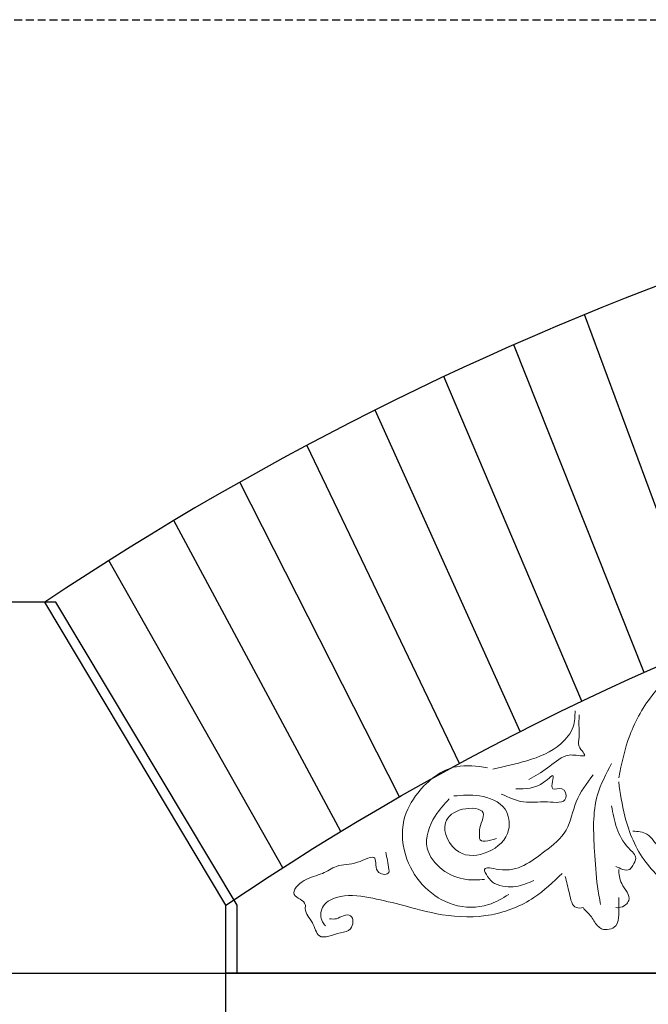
# Model space of a CAD drawing. Extents: x 0 to 286551, y -50 to 581131.
# Tile 57 of 207: x 111312 to 111820, y 559512 to 560308. Entities that reach past the tile are written whole.
import ezdxf

# ---------------------------------------------------------------- set-up
doc = ezdxf.new("R2010")
doc.units = 0
doc.header["$MEASUREMENT"] = 0
doc.linetypes.add('HIDDEN', pattern=[9.525, 6.35, -3.175])
doc.layers.add('0.13', color=5, linetype='CONTINUOUS')
doc.layers.add('0.25', color=2, linetype='CONTINUOUS')
doc.layers.add('0.15 GRIJS', color=252, linetype='CONTINUOUS', lineweight=15)
doc.layers.add('HULPLIJNEN', color=252, linetype='CONTINUOUS', plot=False)

msp = doc.modelspace()

# ---------------------------------------------------------------- linework, layer by layer
at = {"layer": '0.13'}
for points in [[(111867.56, 559802.4), (111768.35, 560069.78)], [(111816.54, 559780.4), (111711.22, 560045.46)], [(111766.13, 559757.15), (111654.75, 560019.75)], [(111716.37, 559732.64), (111598.99, 559992.65)], [(111667.29, 559706.92), (111543.98, 559964.19)], [(111618.92, 559679.99), (111489.74, 559934.39)], [(111571.3, 559651.88), (111436.31, 559903.28)], [(111524.46, 559622.61), (111383.72, 559870.88)], [(111478.41, 559592.21), (111332.01, 559837.22)]]:
    msp.add_lwpolyline(points, dxfattribs=at)
msp.add_lwpolyline([(111487.41, 559537.22), (111487.41, 559592.21), (111341.01, 559837.22), (111168.41, 559837.22), (111168.41, 559537.22), (111168.41, 559537.22)], close=True, dxfattribs=at)
msp.add_arc((112710.91, 557775.68), 2480.18, 93.61838, 123.77742, dxfattribs=at)
at = {"layer": '0.15 GRIJS'}
for points, knots in [([(111929.58, 559806.03), (111922.25, 559806.26), (111898, 559807), (111858.87, 559796.23), (111823.69, 559766.62), (111803.61, 559731.37), (111798.47, 559706.9), (111796.04, 559695.33)], [0, 0, 0, 0, 21.985392, 72.763451, 117.274259, 156.651966, 191.992207, 191.992207, 191.992207, 191.992207]), ([(111694.28, 559702.22), (111703.49, 559704.27), (111722.69, 559708.55), (111746.84, 559718.11), (111760.31, 559734.91), (111760.67, 559745.03), (111760.82, 559749.4)], [0, 0, 0, 0, 28.385672, 59.172567, 76.089332, 88.964388, 88.964388, 88.964388, 88.964388]), ([(111764.02, 559746.2), (111763.94, 559742.65), (111763.81, 559736.63), (111764.59, 559727.95), (111761.72, 559720.61), (111771.4, 559712.49), (111761.37, 559713.46), (111754.22, 559714.65), (111742.92, 559706.9), (111733.9, 559699.62), (111725.98, 559695.28), (111723.45, 559693.9)], [0, 0, 0, 0, 10.672492, 18.143172, 25.613636, 34.218914, 37.421855, 49.166079, 57.773056, 76.139065, 84.746042, 84.746042, 84.746042, 84.746042]), ([(111707.1, 559600.91), (111701.84, 559597.77), (111688.34, 559589.74), (111661.98, 559590.11), (111637.99, 559605.34), (111622.13, 559629.9), (111619.07, 559659.7), (111634.6, 559687.66), (111660.13, 559707.67), (111681.43, 559704.67), (111690, 559703.46)], [0, 0, 0, 0, 18.206201, 46.705795, 73.376036, 100.473029, 132.311197, 157.147572, 194.611509, 219.866962, 219.866962, 219.866962, 219.866962]), ([(111790.34, 559706.73), (111785.92, 559698.49), (111774.2, 559676.65), (111776.15, 559641.38), (111777.93, 559611.93), (111780.5, 559597.65), (111781.38, 559592.77)], [0, 0, 0, 0, 27.688538, 73.335431, 101.928504, 116.782094, 116.782094, 116.782094, 116.782094]), ([(111775.5, 559697.77), (111770.2, 559690.81), (111759.96, 559677.36), (111756.18, 559651.39), (111737.51, 559636.54), (111719.26, 559623.22), (111704.79, 559619.05), (111684.8, 559624.46), (111690.43, 559614.39), (111695.46, 559608.98), (111704.34, 559607.18), (111715.3, 559606.97), (111722.65, 559610.19), (111727.46, 559612.3)], [0, 0, 0, 0, 25.972991, 50.174719, 74.352811, 94.90147, 115.517258, 126.917032, 133.116391, 141.175728, 150.459648, 158.602481, 174.051472, 174.051472, 174.051472, 174.051472]), ([(111701.03, 559682.16), (111707.17, 559679.37), (111719.45, 559673.79), (111735.07, 559677.01), (111756.17, 559673.65), (111751.75, 559689.41), (111738.61, 559682.27), (111745.63, 559700.99), (111732.11, 559687.24), (111722.85, 559686.4), (111713.85, 559686.43), (111712.78, 559686.43)], [0, 0, 0, 0, 19.246558, 38.464205, 53.750407, 61.878746, 69.352488, 80.024765, 85.362108, 108.994582, 112.197523, 112.197523, 112.197523, 112.197523]), ([(111796.04, 559692.08), (111797.34, 559682.81), (111800.54, 559659.97), (111814.81, 559625.75), (111842.47, 559603.13), (111864.81, 559591.19), (111876.89, 559588.07), (111880.72, 559587.08)], [0, 0, 0, 0, 28.102527, 69.264373, 107.329053, 132.818039, 144.673621, 144.673621, 144.673621, 144.673621]), ([(111662.81, 559680.62), (111669.6, 559681.15), (111684.07, 559682.26), (111705.8, 559673.96), (111709.94, 559649.42), (111691.72, 559632.91), (111664.02, 559630.12), (111649.86, 559658.55), (111667.7, 559671.93), (111692.06, 559670.43), (111682.83, 559656.23), (111683.6, 559649.6), (111682.74, 559641.93), (111690.69, 559644.28), (111697.23, 559646.21)], [0, 0, 0, 0, 20.654241, 43.968131, 60.939952, 85.285975, 108.890731, 134.848279, 152.356819, 169.334857, 183.411586, 187.344261, 190.293606, 204.062994, 204.062994, 204.062994, 204.062994]), ([(111659.06, 559678.23), (111655.03, 559673.91), (111644.97, 559663.13), (111636.63, 559639.37), (111652.46, 559619.59), (111670.62, 559612.06), (111682.64, 559612.81), (111687.56, 559613.12)], [0, 0, 0, 0, 17.928264, 44.697764, 65.69805, 86.867704, 101.524738, 101.524738, 101.524738, 101.524738]), ([(111790.34, 559672.54), (111792.43, 559660.46), (111795.08, 559645.13), (111811.91, 559631.51), (111807.71, 559625.22), (111805.13, 559620.09), (111798.8, 559621.06), (111795.38, 559622.8), (111793.6, 559623.7)], [0, 0, 0, 0, 36.882337, 46.819146, 53.018306, 57.088757, 62.788484, 68.989534, 68.989534, 68.989534, 68.989534]), ([(111807.44, 559652.19), (111811.55, 559651.86), (111818.51, 559651.3), (111823.52, 559645.78), (111826.96, 559640.33), (111831.38, 559644.76), (111832.04, 559649.99), (111836.79, 559654.95), (111836.21, 559659.18), (111835.94, 559661.15)], [0, 0, 0, 0, 11.658671, 19.717935, 23.171872, 27.242772, 33.442131, 40.005097, 45.702674, 45.702674, 45.702674, 45.702674]), ([(111562.16, 559581.37), (111564.13, 559581.16), (111568.25, 559580.71), (111572.98, 559584.2), (111582.15, 559585.27), (111581.13, 559571.1), (111568.31, 559570.37), (111552.87, 559562.38), (111549.35, 559579.38), (111541.77, 559586.04), (111543.64, 559596.09), (111527.45, 559599.78), (111542.92, 559615.2), (111555.57, 559616.29), (111569.26, 559626.09), (111582.47, 559624.04), (111602.44, 559635.92), (111597.33, 559617.23), (111610.86, 559616.5), (111609.63, 559625.53), (111608.62, 559630.69), (111607.76, 559635.09)], [0, 0, 0, 0, 5.700047, 11.900802, 17.600849, 28.18228, 36.951869, 54.225152, 66.244036, 78.985505, 82.241263, 94.344193, 108.349914, 124.075106, 136.81979, 154.226481, 168.447124, 180.298796, 188.441629, 190.883448, 204.934605, 204.934605, 204.934605, 204.934605]), ([(111750.26, 559618), (111743.02, 559611.02), (111726.87, 559595.45), (111692.65, 559581.84), (111654.56, 559582.78), (111622.18, 559592.24), (111594.05, 559598.93), (111571.79, 559601.68), (111554.84, 559592.54), (111554.61, 559580.62), (111558.01, 559576.7), (111558.91, 559575.67)], [0, 0, 0, 0, 30.024008, 66.916655, 106.816022, 141.970947, 167.848666, 193.905155, 207.912846, 219.308217, 223.378668, 223.378668, 223.378668, 223.378668]), ([(111796.04, 559621.26), (111796.34, 559617.44), (111797.01, 559608.7), (111807.14, 559599.09), (111801.41, 559591.94), (111797.3, 559590.17), (111794.41, 559590.3), (111793.6, 559590.33)], [0, 0, 0, 0, 11.654256, 26.619494, 30.689945, 36.890994, 39.33378, 39.33378, 39.33378, 39.33378]), ([(111752.88, 559615.56), (111753.93, 559611.26), (111755.92, 559603.11), (111758.81, 559589.15), (111765.48, 559590.05), (111767.54, 559590.33)], [0, 0, 0, 0, 14.215609, 26.957077, 32.656804, 32.656804, 32.656804, 32.656804]), ([(111796.04, 559598.47), (111796.15, 559593.97), (111796.33, 559586.46), (111795.25, 559573.7), (111783.99, 559571.25), (111777.26, 559576.85), (111774.11, 559583.72), (111769.57, 559587.73), (111767.54, 559589.52)], [0, 0, 0, 0, 13.83719, 23.117992, 34.776351, 38.847251, 48.78406, 56.843397, 56.843397, 56.843397, 56.843397])]:
    msp.add_open_spline(points, degree=3, knots=knots, dxfattribs=at)
at = {"layer": '0.25'}
msp.add_lwpolyline([(113943.41, 559592.21), (113943.41, 559537.22), (111478.41, 559537.22), (111478.41, 559592.21, -0.307225)], format="xyb", close=True, dxfattribs=at)
msp.add_lwpolyline([(113943.41, 556727.22), (111478.41, 556727.22), (111478.41, 559537.22), (113943.41, 559537.22)], close=True, dxfattribs=at)
at = {"layer": 'HULPLIJNEN', "linetype": 'HIDDEN'}
msp.add_lwpolyline([(80351, 560308.22), (146944.08, 560308.22)], dxfattribs=at)

doc.saveas('drawing.dxf')
